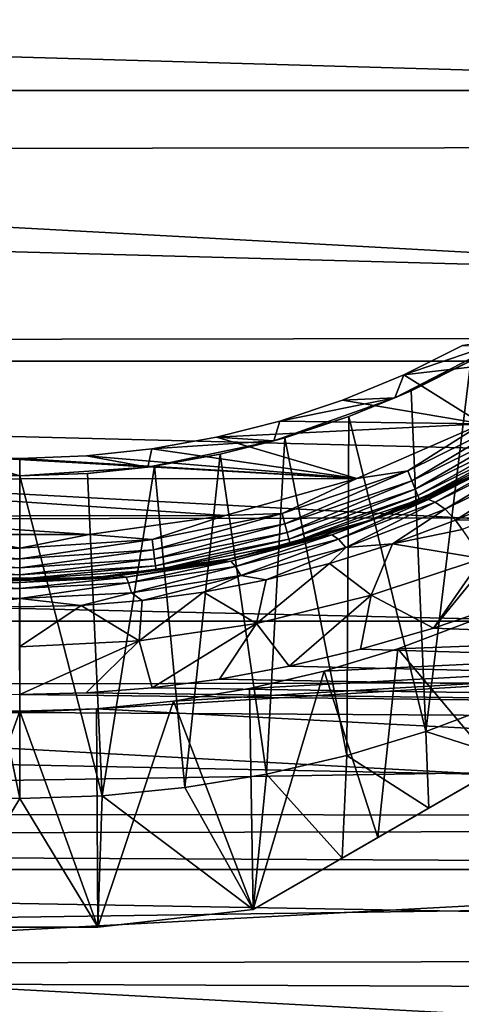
# Model space of a CAD drawing. Header units: metres. Extents: x -139 to 105, y -30 to 40.
# Tile 41 of 153: x -75 to -70, y -17 to -6. Entities that reach past the tile are written whole.
import ezdxf

# ---------------------------------------------------------------- set-up
doc = ezdxf.new("R2010")
doc.units = ezdxf.units.M
doc.layers.add('solid_150_SW0003', color=7, linetype='CONTINUOUS')

msp = doc.modelspace()

# ---------------------------------------------------------------- linework, layer by layer
at = {"layer": 'solid_150_SW0003'}
for points in [[(-45.993919, -6.381353, 3.637949), (-104.006081, -6.381353, 3.637949), (-104.524162, -3.221479, 3.637949)], [(-45.475842, -3.221479, 3.637949), (-45.993919, -6.381353, 3.637949), (-104.524162, -3.221479, 3.637949)], [(-117.000031, -4.786312, 95.481598), (-40, -7.004117, 94.796219), (-40, -4.725437, 95.496498)], [(-117.000031, -4.786312, 95.481598), (-117.000031, -7.092096, 94.763084), (-40, -7.004117, 94.796219)], [(-46.855904, -9.485468, 3.637949), (-103.144096, -9.485468, 3.637949), (-104.006081, -6.381353, 3.637949)], [(-45.993919, -6.381353, 3.637949), (-46.855904, -9.485468, 3.637949), (-104.006081, -6.381353, 3.637949)], [(-117.000031, -7.092096, 94.763084), (-40, -9.18329, 93.829788), (-40, -7.004117, 94.796219)], [(-117.000031, -7.092096, 94.763084), (-117.000031, -9.294461, 93.771881), (-40, -9.18329, 93.829788)], [(-117.000031, -9.294461, 93.771881), (-40, -11.231997, 92.610939), (-40, -9.18329, 93.829788)], [(-70.697289, -9.90589, 46.137951), (-69.388573, -9.227777, 46.137951), (-70.594597, -9.640725, 46.337948)], [(-69.825363, -9.479552, 38.637951), (-69.388573, -9.227777, 46.137951), (-70.697289, -9.90589, 46.137951)], [(-69.388573, -9.227777, 46.137951), (-69.921188, -9.304005, 46.337948), (-70.594597, -9.640725, 46.337948)], [(-117.000031, -9.294461, 93.771881), (-117.000031, -11.361292, 92.522438), (-40, -11.231997, 92.610939)], [(-70.594597, -9.640725, 46.337948), (-69.921188, -9.304005, 46.337948), (-68.351036, -9.382521, 46.337948)], [(-48.044449, -12.46792, 3.637949), (-101.955551, -12.46792, 3.637949), (-103.144096, -9.485468, 3.637949)], [(-46.855904, -9.485468, 3.637949), (-48.044449, -12.46792, 3.637949), (-103.144096, -9.485468, 3.637949)], [(-70.511475, -9.822626, 38.637951), (-69.825363, -9.479552, 38.637951), (-70.697289, -9.90589, 46.137951)], [(-70.594597, -9.640725, 46.337948), (-68.351036, -9.382521, 46.337948), (-69.69516, -10.203198, 46.337948)], [(-70.339935, -13.729868, 38.637951), (-69.825363, -9.479552, 38.637951), (-70.511475, -9.822626, 38.637951)], [(-70.339935, -13.729868, 38.637951), (-69.448906, -13.394825, 38.637951), (-69.825363, -9.479552, 38.637951)], [(-71.296242, -9.93098, 46.337948), (-70.594597, -9.640725, 46.337948), (-69.69516, -10.203198, 46.337948)], [(-70.697289, -9.90589, 46.137951), (-70.594597, -9.640725, 46.337948), (-71.296242, -9.93098, 46.337948)], [(-71.226357, -10.118357, 38.637951), (-70.511475, -9.822626, 38.637951), (-70.697289, -9.90589, 46.137951)], [(-70.339935, -13.729868, 38.637951), (-70.511475, -9.822626, 38.637951), (-71.226357, -10.118357, 38.637951)], [(-72.086105, -10.399481, 46.137951), (-70.697289, -9.90589, 46.137951), (-72.015991, -10.171006, 46.337948)], [(-71.226357, -10.118357, 38.637951), (-70.697289, -9.90589, 46.137951), (-72.086105, -10.399481, 46.137951)], [(-70.697289, -9.90589, 46.137951), (-71.296242, -9.93098, 46.337948), (-72.015991, -10.171006, 46.337948)], [(-72.015991, -10.171006, 46.337948), (-71.296242, -9.93098, 46.337948), (-69.69516, -10.203198, 46.337948)], [(-71.959686, -10.362911, 38.637951), (-71.226357, -10.118357, 38.637951), (-72.086105, -10.399481, 46.137951)], [(-71.249641, -14.006325, 38.637951), (-71.226357, -10.118357, 38.637951), (-71.959686, -10.362911, 38.637951)], [(-71.249641, -14.006325, 38.637951), (-70.339935, -13.729868, 38.637951), (-71.226357, -10.118357, 38.637951)], [(-69.185547, -10.070926, 46.354851), (-70.549812, -10.743706, 46.354851), (-69.69516, -10.203198, 46.337948)], [(-70.503601, -10.85527, 46.404739), (-70.549812, -10.743706, 46.354851), (-69.185547, -10.070926, 46.354851)], [(-70.503601, -10.85527, 46.404739), (-69.185547, -10.070926, 46.354851), (-69.125168, -10.175504, 46.404739)], [(-72.744095, -10.357108, 46.337948), (-72.015991, -10.171006, 46.337948), (-69.69516, -10.203198, 46.337948)], [(-72.086105, -10.399481, 46.137951), (-72.015991, -10.171006, 46.337948), (-72.744095, -10.357108, 46.337948)], [(-72.744095, -10.357108, 46.337948), (-69.69516, -10.203198, 46.337948), (-71.133331, -10.829751, 46.337948)], [(-62.678173, -10.206499, 26.637949), (-72.321823, -15.774263, 26.637949), (-70.892303, -14.948927, 26.042257)], [(-62.678173, -10.206499, 35.637951), (-72.321823, -15.774263, 26.637949), (-62.678173, -10.206499, 26.637949)], [(-62.678173, -10.206499, 35.637951), (-72.321823, -15.774263, 35.637951), (-72.321823, -15.774263, 26.637949)], [(-63.699455, -10.796134, 36.379147), (-72.321823, -15.774263, 35.637951), (-62.678173, -10.206499, 35.637951)], [(-70.549812, -10.743706, 46.354851), (-71.133331, -10.829751, 46.337948), (-69.69516, -10.203198, 46.337948)], [(-62.678173, -10.206499, 26.637949), (-70.892303, -14.948927, 26.042257), (-64.107697, -11.031836, 26.042257)], [(-70.503601, -10.85527, 46.404739), (-69.125168, -10.175504, 46.404739), (-70.463913, -10.951084, 46.484211)], [(-69.125168, -10.175504, 46.404739), (-69.073318, -10.265318, 46.484211), (-70.463913, -10.951084, 46.484211)], [(-70.463913, -10.951084, 46.484211), (-69.073318, -10.265318, 46.484211), (-70.433456, -11.024606, 46.587837)], [(-69.073318, -10.265318, 46.484211), (-69.033524, -10.334235, 46.587837), (-70.433456, -11.024606, 46.587837)], [(-73.483192, -10.490285, 46.337948), (-72.744095, -10.357108, 46.337948), (-71.133331, -10.829751, 46.337948)], [(-72.086105, -10.399481, 46.137951), (-72.744095, -10.357108, 46.337948), (-73.483192, -10.490285, 46.337948)], [(-72.70153, -10.552526, 38.637951), (-71.959686, -10.362911, 38.637951), (-72.086105, -10.399481, 46.137951)], [(-72.169022, -14.220788, 38.637951), (-71.959686, -10.362911, 38.637951), (-72.70153, -10.552526, 38.637951)], [(-72.169022, -14.220788, 38.637951), (-71.249641, -14.006325, 38.637951), (-71.959686, -10.362911, 38.637951)], [(-70.433456, -11.024606, 46.587837), (-69.033524, -10.334235, 46.587837), (-70.414322, -11.070814, 46.708538)], [(-69.033524, -10.334235, 46.587837), (-69.008522, -10.37755, 46.708538), (-70.414322, -11.070814, 46.708538)], [(-70.414322, -11.070814, 46.708538), (-69.008522, -10.37755, 46.708538), (-69.479218, -10.654623, 46.837948)], [(-68.948853, -10.388021, 58.043758), (-70.331352, -11.068958, 58.530548), (-69.12056, -10.460983, 57.841576)], [(-70.3116, -11.071372, 58.591526), (-70.331352, -11.068958, 58.530548), (-68.948853, -10.388021, 58.043758)], [(-70.233971, -11.100592, 58.804363), (-70.3116, -11.071372, 58.591526), (-68.948853, -10.388021, 58.043758)], [(-68.830894, -10.409518, 58.310287), (-70.233971, -11.100592, 58.804363), (-68.948853, -10.388021, 58.043758)], [(-74.235161, -10.571249, 46.337948), (-73.483192, -10.490285, 46.337948), (-71.133331, -10.829751, 46.337948)], [(-73.529305, -10.699395, 46.137951), (-73.483192, -10.490285, 46.337948), (-74.235161, -10.571249, 46.337948)], [(-73.529305, -10.699395, 46.137951), (-72.086105, -10.399481, 46.137951), (-73.483192, -10.490285, 46.337948)], [(-72.70153, -10.552526, 38.637951), (-72.086105, -10.399481, 46.137951), (-73.529305, -10.699395, 46.137951)], [(-69.12056, -10.460983, 57.841576), (-70.386345, -11.077642, 58.339916), (-69.479218, -10.654623, 46.837948)], [(-70.331352, -11.068958, 58.530548), (-70.386345, -11.077642, 58.339916), (-69.12056, -10.460983, 57.841576)], [(-70.121742, -11.182807, 59.057972), (-70.233971, -11.100592, 58.804363), (-68.830894, -10.409518, 58.310287)], [(-68.693283, -10.479375, 58.555252), (-70.121742, -11.182807, 59.057972), (-68.830894, -10.409518, 58.310287)], [(-70.121742, -11.182807, 59.057972), (-68.693283, -10.479375, 58.555252), (-70.001617, -11.30827, 59.278828)], [(-68.693283, -10.479375, 58.555252), (-69.715271, -11.184272, 59.18745), (-70.001617, -11.30827, 59.278828)], [(-75.764839, -10.571249, 46.337948), (-71.133331, -10.829751, 46.337948), (-78.841667, -10.838626, 46.337948)], [(-75, -10.8, 46.137951), (-75.764839, -10.571249, 46.337948), (-76.470695, -10.699395, 46.137951)], [(-75.764839, -10.571249, 46.337948), (-75, -10.6, 46.337948), (-71.133331, -10.829751, 46.337948)], [(-75, -10.8, 46.137951), (-75, -10.6, 46.337948), (-75.764839, -10.571249, 46.337948)], [(-74.235161, -10.571249, 46.337948), (-71.133331, -10.829751, 46.337948), (-75, -10.6, 46.337948)], [(-73.529305, -10.699395, 46.137951), (-74.235161, -10.571249, 46.337948), (-75, -10.6, 46.337948)], [(-73.529305, -10.699395, 46.137951), (-75, -10.6, 46.337948), (-75, -10.8, 46.137951)], [(-73.454575, -10.688215, 38.637951), (-72.70153, -10.552526, 38.637951), (-73.529305, -10.699395, 46.137951)], [(-73.106377, -14.375001, 38.637951), (-72.70153, -10.552526, 38.637951), (-73.454575, -10.688215, 38.637951)], [(-73.106377, -14.375001, 38.637951), (-72.169022, -14.220788, 38.637951), (-72.70153, -10.552526, 38.637951)], [(-76.470695, -10.699395, 46.137951), (-75.779266, -10.770706, 38.637951), (-75, -10.8, 38.637951)], [(-75, -10.8, 46.137951), (-76.470695, -10.699395, 46.137951), (-75, -10.8, 38.637951)], [(-74.220734, -10.770706, 38.637951), (-73.529305, -10.699395, 46.137951), (-75, -10.8, 46.137951)], [(-74.220734, -10.770706, 38.637951), (-73.454575, -10.688215, 38.637951), (-73.529305, -10.699395, 46.137951)], [(-74.054047, -14.468524, 38.637951), (-73.454575, -10.688215, 38.637951), (-74.220734, -10.770706, 38.637951)], [(-74.054047, -14.468524, 38.637951), (-73.106377, -14.375001, 38.637951), (-73.454575, -10.688215, 38.637951)], [(-70.414322, -11.070814, 46.708538), (-69.479218, -10.654623, 46.837948), (-70.981445, -11.307131, 46.837948)], [(-70.975174, -11.3049, 58.531845), (-70.981445, -11.307131, 46.837948), (-69.479218, -10.654623, 46.837948)], [(-70.386345, -11.077642, 58.339916), (-70.975174, -11.3049, 58.531845), (-69.479218, -10.654623, 46.837948)], [(-71.133331, -10.829751, 46.337948), (-72.643898, -11.255983, 46.337948), (-78.841667, -10.838626, 46.337948)], [(-72.643898, -11.255983, 46.337948), (-77.329987, -11.261421, 46.337948), (-78.841667, -10.838626, 46.337948)], [(-75.945953, -14.468524, 38.637951), (-75, -14.5, 38.637951), (-75.779266, -10.770706, 38.637951)], [(-75, -14.5, 38.637951), (-75, -10.8, 38.637951), (-75.779266, -10.770706, 38.637951)], [(-74.220734, -10.770706, 38.637951), (-75, -10.8, 46.137951), (-75, -10.8, 38.637951)], [(-74.054047, -14.468524, 38.637951), (-74.220734, -10.770706, 38.637951), (-75, -10.8, 38.637951)], [(-75, -14.5, 38.637951), (-74.054047, -14.468524, 38.637951), (-75, -10.8, 38.637951)], [(-71.990219, -11.232658, 46.354851), (-72.643898, -11.255983, 46.337948), (-71.133331, -10.829751, 46.337948)], [(-71.300545, -15.184628, 36.379147), (-72.321823, -15.774263, 35.637951), (-63.699455, -10.796134, 36.379147)], [(-70.549812, -10.743706, 46.354851), (-71.990219, -11.232658, 46.354851), (-71.133331, -10.829751, 46.337948)], [(-71.958961, -11.349299, 46.404739), (-71.990219, -11.232658, 46.354851), (-70.549812, -10.743706, 46.354851)], [(-71.958961, -11.349299, 46.404739), (-70.549812, -10.743706, 46.354851), (-70.503601, -10.85527, 46.404739)], [(-71.300545, -15.184628, 36.379147), (-63.699455, -10.796134, 36.379147), (-64.692802, -11.369643, 36.945683)], [(-71.958961, -11.349299, 46.404739), (-70.503601, -10.85527, 46.404739), (-71.932121, -11.449474, 46.484211)], [(-70.503601, -10.85527, 46.404739), (-70.463913, -10.951084, 46.484211), (-71.932121, -11.449474, 46.484211)], [(-71.932121, -11.449474, 46.484211), (-70.463913, -10.951084, 46.484211), (-71.91153, -11.526342, 46.587837)], [(-70.463913, -10.951084, 46.484211), (-70.433456, -11.024606, 46.587837), (-71.91153, -11.526342, 46.587837)], [(-71.91153, -11.526342, 46.587837), (-70.433456, -11.024606, 46.587837), (-71.898582, -11.574654, 46.708538)], [(-70.433456, -11.024606, 46.587837), (-70.414322, -11.070814, 46.708538), (-71.898582, -11.574654, 46.708538)], [(-64.107697, -11.031836, 26.042257), (-70.892303, -14.948927, 26.042257), (-69.512428, -14.152256, 25.652004)], [(-71.898582, -11.574654, 46.708538), (-70.414322, -11.070814, 46.708538), (-70.981445, -11.307131, 46.837948)], [(-71.41848, -11.477309, 58.930611), (-70.386345, -11.077642, 58.339916), (-70.331352, -11.068958, 58.530548)], [(-71.41848, -11.477309, 58.930611), (-70.331352, -11.068958, 58.530548), (-70.3116, -11.071372, 58.591526)], [(-71.3433, -11.527502, 59.182579), (-71.41848, -11.477309, 58.930611), (-70.3116, -11.071372, 58.591526)], [(-71.41848, -11.477309, 58.930611), (-70.975174, -11.3049, 58.531845), (-70.386345, -11.077642, 58.339916)], [(-71.3433, -11.527502, 59.182579), (-70.3116, -11.071372, 58.591526), (-70.233971, -11.100592, 58.804363)], [(-71.3433, -11.527502, 59.182579), (-70.233971, -11.100592, 58.804363), (-71.258476, -11.621612, 59.4184)], [(-71.258476, -11.621612, 59.4184), (-70.233971, -11.100592, 58.804363), (-70.121742, -11.182807, 59.057972)], [(-117.000031, -11.361292, 92.522438), (-40, -13.121131, 91.15699), (-40, -11.231997, 92.610939)], [(-72.643898, -11.255983, 46.337948), (-74.20314, -11.471863, 46.337948), (-77.329987, -11.261421, 46.337948)], [(-74.20314, -11.471863, 46.337948), (-75.770348, -11.473683, 46.337948), (-77.329987, -11.261421, 46.337948)], [(-73.482124, -11.529417, 46.354851), (-74.20314, -11.471863, 46.337948), (-72.643898, -11.255983, 46.337948)], [(-71.990219, -11.232658, 46.354851), (-73.482124, -11.529417, 46.354851), (-72.643898, -11.255983, 46.337948)], [(-73.466362, -11.649139, 46.404739), (-73.482124, -11.529417, 46.354851), (-71.990219, -11.232658, 46.354851)], [(-73.466362, -11.649139, 46.404739), (-71.990219, -11.232658, 46.354851), (-71.958961, -11.349299, 46.404739)], [(-70.722939, -11.57819, 59.478123), (-71.258476, -11.621612, 59.4184), (-70.121742, -11.182807, 59.057972)], [(-70.722939, -11.57819, 59.478123), (-70.121742, -11.182807, 59.057972), (-70.001617, -11.30827, 59.278828)], [(-69.633316, -11.301448, 59.341789), (-70.001617, -11.30827, 59.278828), (-69.715271, -11.184272, 59.18745)], [(-117.000031, -11.361292, 92.522438), (-117.000031, -13.262449, 91.032974), (-40, -13.121131, 91.15699)], [(-73.466362, -11.649139, 46.404739), (-71.958961, -11.349299, 46.404739), (-73.452827, -11.751961, 46.484211)], [(-71.958961, -11.349299, 46.404739), (-71.932121, -11.449474, 46.484211), (-73.452827, -11.751961, 46.484211)], [(-71.898582, -11.574654, 46.708538), (-70.981445, -11.307131, 46.837948), (-72.558525, -11.749009, 46.837948)], [(-71.564384, -11.497676, 58.697781), (-72.558525, -11.749009, 46.837948), (-70.981445, -11.307131, 46.837948)], [(-70.975174, -11.3049, 58.531845), (-71.564384, -11.497676, 58.697781), (-70.981445, -11.307131, 46.837948)], [(-71.41848, -11.477309, 58.930611), (-71.564384, -11.497676, 58.697781), (-70.975174, -11.3049, 58.531845)], [(-71.300545, -15.184628, 36.379147), (-64.692802, -11.369643, 36.945683), (-70.307198, -14.611118, 36.945683)], [(-70.722939, -11.57819, 59.478123), (-70.001617, -11.30827, 59.278828), (-69.926041, -11.413126, 59.41824)], [(-70.307198, -14.611118, 36.945683), (-64.692802, -11.369643, 36.945683), (-65.658287, -11.927066, 37.336987)], [(-69.633316, -11.301448, 59.341789), (-69.926041, -11.413126, 59.41824), (-70.001617, -11.30827, 59.278828)], [(-75, -11.628903, 46.354851), (-76.517876, -11.529417, 46.354851), (-75.770348, -11.473683, 46.337948)], [(-75, -11.628903, 46.354851), (-75.770348, -11.473683, 46.337948), (-74.20314, -11.471863, 46.337948)], [(-73.482124, -11.529417, 46.354851), (-75, -11.628903, 46.354851), (-74.20314, -11.471863, 46.337948)], [(-73.452827, -11.751961, 46.484211), (-71.932121, -11.449474, 46.484211), (-73.442436, -11.830859, 46.587837)], [(-71.932121, -11.449474, 46.484211), (-71.91153, -11.526342, 46.587837), (-73.442436, -11.830859, 46.587837)], [(-71.564384, -11.497676, 58.697781), (-72.735657, -11.784428, 58.951679), (-72.558525, -11.749009, 46.837948)], [(-72.578285, -11.776647, 59.19017), (-72.735657, -11.784428, 58.951679), (-71.564384, -11.497676, 58.697781)], [(-71.41848, -11.477309, 58.930611), (-72.578285, -11.776647, 59.19017), (-71.564384, -11.497676, 58.697781)], [(-72.524857, -11.837299, 59.44537), (-72.578285, -11.776647, 59.19017), (-71.41848, -11.477309, 58.930611)], [(-71.3433, -11.527502, 59.182579), (-72.524857, -11.837299, 59.44537), (-71.41848, -11.477309, 58.930611)], [(-70.722939, -11.57819, 59.478123), (-69.926041, -11.413126, 59.41824), (-69.701111, -11.748094, 59.803135)], [(-76.533638, -11.649139, 46.404739), (-76.517876, -11.529417, 46.354851), (-75, -11.628903, 46.354851)], [(-76.533638, -11.649139, 46.404739), (-75, -11.628903, 46.354851), (-75, -11.74966, 46.404739)], [(-75, -11.74966, 46.404739), (-75, -11.628903, 46.354851), (-73.482124, -11.529417, 46.354851)], [(-75, -11.74966, 46.404739), (-73.482124, -11.529417, 46.354851), (-73.466362, -11.649139, 46.404739)], [(-73.442436, -11.830859, 46.587837), (-71.91153, -11.526342, 46.587837), (-73.435913, -11.880447, 46.708538)], [(-71.91153, -11.526342, 46.587837), (-71.898582, -11.574654, 46.708538), (-73.435913, -11.880447, 46.708538)], [(-73.435913, -11.880447, 46.708538), (-71.898582, -11.574654, 46.708538), (-72.558525, -11.749009, 46.837948)], [(-71.3433, -11.527502, 59.182579), (-72.465088, -11.94239, 59.684212), (-72.524857, -11.837299, 59.44537)], [(-71.3433, -11.527502, 59.182579), (-71.258476, -11.621612, 59.4184), (-72.465088, -11.94239, 59.684212)], [(-72.172256, -11.992066, 59.800957), (-72.465088, -11.94239, 59.684212), (-71.258476, -11.621612, 59.4184)], [(-71.447708, -11.80646, 59.653706), (-72.172256, -11.992066, 59.800957), (-71.258476, -11.621612, 59.4184)], [(-70.722939, -11.57819, 59.478123), (-71.447708, -11.80646, 59.653706), (-71.258476, -11.621612, 59.4184)], [(-70.970245, -12.169621, 60.119835), (-71.447708, -11.80646, 59.653706), (-70.722939, -11.57819, 59.478123)], [(-70.970245, -12.169621, 60.119835), (-70.722939, -11.57819, 59.478123), (-69.701111, -11.748094, 59.803135)], [(-76.533638, -11.649139, 46.404739), (-75, -11.74966, 46.404739), (-76.547173, -11.751961, 46.484211)], [(-73.466362, -11.649139, 46.404739), (-73.452827, -11.751961, 46.484211), (-75, -11.853368, 46.484211)], [(-75, -11.74966, 46.404739), (-73.466362, -11.649139, 46.404739), (-75, -11.853368, 46.484211)], [(-76.557564, -11.830859, 46.587837), (-75, -11.932947, 46.587837), (-76.564087, -11.880447, 46.708538)], [(-76.547173, -11.751961, 46.484211), (-75, -11.853368, 46.484211), (-76.557564, -11.830859, 46.587837)], [(-75, -11.853368, 46.484211), (-75, -11.932947, 46.587837), (-76.557564, -11.830859, 46.587837)], [(-75, -11.74966, 46.404739), (-75, -11.853368, 46.484211), (-76.547173, -11.751961, 46.484211)], [(-73.452827, -11.751961, 46.484211), (-73.442436, -11.830859, 46.587837), (-75, -11.932947, 46.587837)], [(-75, -11.853368, 46.484211), (-73.452827, -11.751961, 46.484211), (-75, -11.932947, 46.587837)], [(-73.442436, -11.830859, 46.587837), (-73.435913, -11.880447, 46.708538), (-75, -11.982963, 46.708538)], [(-75, -11.932947, 46.587837), (-73.442436, -11.830859, 46.587837), (-75, -11.982963, 46.708538)], [(-73.435913, -11.880447, 46.708538), (-72.558525, -11.749009, 46.837948), (-74.181091, -11.972025, 46.837948)], [(-73.873947, -11.94705, 59.100101), (-74.181091, -11.972025, 46.837948), (-72.558525, -11.749009, 46.837948)], [(-72.735657, -11.784428, 58.951679), (-73.873947, -11.94705, 59.100101), (-72.558525, -11.749009, 46.837948)], [(-73.778046, -11.960744, 59.353504), (-73.873947, -11.94705, 59.100101), (-72.735657, -11.784428, 58.951679)], [(-72.578285, -11.776647, 59.19017), (-73.778046, -11.960744, 59.353504), (-72.735657, -11.784428, 58.951679)], [(-73.750252, -12.028337, 59.611023), (-73.778046, -11.960744, 59.353504), (-72.578285, -11.776647, 59.19017)], [(-72.524857, -11.837299, 59.44537), (-73.750252, -12.028337, 59.611023), (-72.578285, -11.776647, 59.19017)], [(-72.524857, -11.837299, 59.44537), (-73.719322, -12.140652, 59.852036), (-73.750252, -12.028337, 59.611023)], [(-72.524857, -11.837299, 59.44537), (-72.465088, -11.94239, 59.684212), (-73.719322, -12.140652, 59.852036)], [(-72.282204, -12.491598, 60.375393), (-72.172256, -11.992066, 59.800957), (-71.447708, -11.80646, 59.653706)], [(-70.970245, -12.169621, 60.119835), (-72.282204, -12.491598, 60.375393), (-71.447708, -11.80646, 59.653706)], [(-70.970245, -12.169621, 60.119835), (-69.701111, -11.748094, 59.803135), (-70.252098, -12.545712, 60.486988)], [(-69.658592, -11.81513, 59.871025), (-70.252098, -12.545712, 60.486988), (-69.701111, -11.748094, 59.803135)], [(-69.658592, -11.81513, 59.871025), (-69.396286, -12.254678, 60.256989), (-70.252098, -12.545712, 60.486988)], [(-76.564087, -11.880447, 46.708538), (-75, -11.982963, 46.708538), (-75.818909, -11.972025, 46.837948)], [(-75, -11.932947, 46.587837), (-75, -11.982963, 46.708538), (-76.564087, -11.880447, 46.708538)], [(-76.248817, -12.028452, 59.611134), (-76.221123, -11.960845, 59.353603), (-74.999512, -12.022979, 59.409252)], [(-74.999512, -12.022979, 59.409252), (-76.221123, -11.960845, 59.353603), (-75.000084, -12, 59.147568)], [(-73.873947, -11.94705, 59.100101), (-75.000084, -12, 59.147568), (-74.181091, -11.972025, 46.837948)], [(-74.999512, -12.022979, 59.409252), (-75.000084, -12, 59.147568), (-73.873947, -11.94705, 59.100101)], [(-75, -11.982963, 46.708538), (-73.435913, -11.880447, 46.708538), (-74.181091, -11.972025, 46.837948)], [(-73.778046, -11.960744, 59.353504), (-74.999512, -12.022979, 59.409252), (-73.873947, -11.94705, 59.100101)], [(-74.999481, -12.093013, 59.667622), (-74.999512, -12.022979, 59.409252), (-73.778046, -11.960744, 59.353504)], [(-73.750252, -12.028337, 59.611023), (-74.999481, -12.093013, 59.667622), (-73.778046, -11.960744, 59.353504)], [(-49.134159, -11.965358, 23.637949), (-73.236969, -13.383622, 23.637949), (-74.119286, -13.470695, 23.637949)], [(-49.134159, -11.965358, 23.637949), (-74.119286, -13.470695, 23.637949), (-50.581829, -14.696926, 23.637949)], [(-73.596779, -12.230009, 59.99366), (-73.719322, -12.140652, 59.852036), (-72.465088, -11.94239, 59.684212)], [(-72.891495, -12.133682, 59.915615), (-73.596779, -12.230009, 59.99366), (-72.465088, -11.94239, 59.684212)], [(-49.134159, -11.965358, 23.637949), (-72.364265, -13.240045, 23.637949), (-73.236969, -13.383622, 23.637949)], [(-72.172256, -11.992066, 59.800957), (-72.891495, -12.133682, 59.915615), (-72.465088, -11.94239, 59.684212)], [(-49.134159, -11.965358, 23.637949), (-71.508286, -13.040371, 23.637949), (-72.364265, -13.240045, 23.637949)], [(-49.134159, -11.965358, 23.637949), (-70.661324, -12.782981, 23.637949), (-71.508286, -13.040371, 23.637949)], [(-49.134159, -11.965358, 23.637949), (-69.831734, -12.471044, 23.637949), (-70.661324, -12.782981, 23.637949)], [(-70.307198, -14.611118, 36.945683), (-65.658287, -11.927066, 37.336987), (-69.341713, -14.053695, 37.33699)], [(-74.999481, -12.093013, 59.667622), (-76.279655, -12.140781, 59.852158), (-76.248817, -12.028452, 59.611134)], [(-74.999481, -12.093013, 59.667622), (-76.248817, -12.028452, 59.611134), (-74.999512, -12.022979, 59.409252)], [(-75, -11.982963, 46.708538), (-74.181091, -11.972025, 46.837948), (-75.818909, -11.972025, 46.837948)], [(-75.000084, -12, 59.147568), (-75.818909, -11.972025, 46.837948), (-74.181091, -11.972025, 46.837948)], [(-73.750252, -12.028337, 59.611023), (-74.999458, -12.207861, 59.909431), (-74.999481, -12.093013, 59.667622)], [(-73.750252, -12.028337, 59.611023), (-73.719322, -12.140652, 59.852036), (-74.999458, -12.207861, 59.909431)], [(-72.282204, -12.491598, 60.375393), (-72.891495, -12.133682, 59.915615), (-72.172256, -11.992066, 59.800957)], [(-74.999481, -12.093013, 59.667622), (-74.999458, -12.207861, 59.909431), (-76.279655, -12.140781, 59.852158)], [(-75.703964, -12.285392, 60.037949), (-76.279655, -12.140781, 59.852158), (-74.999458, -12.207861, 59.909431)], [(-74.29631, -12.285446, 60.038013), (-74.999458, -12.207861, 59.909431), (-73.719322, -12.140652, 59.852036)], [(-73.596779, -12.230009, 59.99366), (-74.29631, -12.285446, 60.038013), (-73.719322, -12.140652, 59.852036)], [(-73.629951, -12.692979, 60.540108), (-73.596779, -12.230009, 59.99366), (-72.891495, -12.133682, 59.915615)], [(-72.282204, -12.491598, 60.375393), (-73.629951, -12.692979, 60.540108), (-72.891495, -12.133682, 59.915615)], [(-70.970245, -12.169621, 60.119835), (-71.908447, -12.981928, 60.848652), (-72.282204, -12.491598, 60.375393)], [(-70.970245, -12.169621, 60.119835), (-71.089485, -12.787572, 60.684933), (-71.908447, -12.981928, 60.848652)], [(-70.970245, -12.169621, 60.119835), (-70.252098, -12.545712, 60.486988), (-71.089485, -12.787572, 60.684933)], [(-75.000954, -12.303581, 60.05233), (-75.703964, -12.285392, 60.037949), (-74.999458, -12.207861, 59.909431)], [(-74.29631, -12.285446, 60.038013), (-75.000954, -12.303581, 60.05233), (-74.999458, -12.207861, 59.909431)], [(-75.000336, -12.760433, 60.595482), (-75.000954, -12.303581, 60.05233), (-74.29631, -12.285446, 60.038013)], [(-73.629951, -12.692979, 60.540108), (-75.000336, -12.760433, 60.595482), (-74.29631, -12.285446, 60.038013)], [(-73.629951, -12.692979, 60.540108), (-74.29631, -12.285446, 60.038013), (-73.596779, -12.230009, 59.99366)], [(-70.252098, -12.545712, 60.486988), (-69.396286, -12.254678, 60.256989), (-40, -13.724977, 61.515438)], [(-49.55196, -15.312876, 3.637949), (-100.448036, -15.312876, 3.637949), (-101.955551, -12.46792, 3.637949)], [(-48.044449, -12.46792, 3.637949), (-49.55196, -15.312876, 3.637949), (-101.955551, -12.46792, 3.637949)], [(-72.282204, -12.491598, 60.375393), (-73.479233, -13.231025, 61.064774), (-73.629951, -12.692979, 60.540108)], [(-72.282204, -12.491598, 60.375393), (-72.707001, -13.129777, 60.976059), (-73.479233, -13.231025, 61.064774)], [(-72.282204, -12.491598, 60.375393), (-71.908447, -12.981928, 60.848652), (-72.707001, -13.129777, 60.976059)], [(-70.661324, -12.782981, 23.637949), (-69.831734, -12.471044, 23.637949), (-69.512428, -14.152256, 25.652004)], [(-71.089485, -12.787572, 60.684933), (-70.252098, -12.545712, 60.486988), (-40, -13.724977, 61.515438)], [(-73.629951, -12.692979, 60.540108), (-75.000008, -13.307758, 61.132816), (-75.000336, -12.760433, 60.595482)], [(-73.629951, -12.692979, 60.540108), (-74.238304, -13.28914, 61.116245), (-75.000008, -13.307758, 61.132816)], [(-73.629951, -12.692979, 60.540108), (-73.479233, -13.231025, 61.064774), (-74.238304, -13.28914, 61.116245)], [(-71.908447, -12.981928, 60.848652), (-71.089485, -12.787572, 60.684933), (-40, -13.724977, 61.515438)], [(-71.508286, -13.040371, 23.637949), (-70.661324, -12.782981, 23.637949), (-70.892303, -14.948927, 26.042257)], [(-70.661324, -12.782981, 23.637949), (-69.512428, -14.152256, 25.652004), (-70.892303, -14.948927, 26.042257)], [(-72.707001, -13.129777, 60.976059), (-71.908447, -12.981928, 60.848652), (-40, -13.724977, 61.515438)], [(-72.364265, -13.240045, 23.637949), (-71.508286, -13.040371, 23.637949), (-72.321823, -15.774263, 26.637949)], [(-71.508286, -13.040371, 23.637949), (-70.892303, -14.948927, 26.042257), (-72.321823, -15.774263, 26.637949)], [(-117.000031, -13.262449, 91.032974), (-40, -14.823853, 89.488602), (-40, -13.121131, 91.15699)], [(-73.479233, -13.231025, 61.064774), (-72.707001, -13.129777, 60.976059), (-40, -13.724977, 61.515438)], [(-117.000031, -13.262449, 61.092556), (-75.000008, -13.307758, 61.132816), (-40, -13.724977, 61.515438)], [(-117.000031, -14.970211, 62.800316), (-117.000031, -13.262449, 61.092556), (-40, -13.724977, 61.515438)], [(-117.000031, -13.262449, 91.032974), (-117.000031, -14.970211, 89.325218), (-40, -14.823853, 89.488602)], [(-75.000008, -13.307758, 61.132816), (-74.238304, -13.28914, 61.116245), (-40, -13.724977, 61.515438)], [(-74.238304, -13.28914, 61.116245), (-73.479233, -13.231025, 61.064774), (-40, -13.724977, 61.515438)], [(-73.236969, -13.383622, 23.637949), (-72.364265, -13.240045, 23.637949), (-72.321823, -15.774263, 26.637949)], [(-74.119286, -13.470695, 23.637949), (-73.236969, -13.383622, 23.637949), (-74.103523, -15.974866, 26.637949)], [(-73.236969, -13.383622, 23.637949), (-72.321823, -15.774263, 26.637949), (-74.103523, -15.974866, 26.637949)], [(-69.341713, -14.053695, 37.33699), (-69.448906, -13.394825, 38.637951), (-70.339935, -13.729868, 38.637951)], [(-99.43383, -14.670929, 23.637949), (-74.119286, -13.470695, 23.637949), (-75, -13.5, 23.637949)], [(-50.581829, -14.696926, 23.637949), (-74.119286, -13.470695, 23.637949), (-99.43383, -14.670929, 23.637949)], [(-99.43383, -14.670929, 23.637949), (-75, -13.5, 23.637949), (-75.880714, -13.470695, 23.637949)], [(-75.880714, -13.470695, 23.637949), (-75, -13.5, 23.637949), (-75.896477, -15.974866, 26.637949)], [(-75, -13.5, 23.637949), (-74.103523, -15.974866, 26.637949), (-75.896477, -15.974866, 26.637949)], [(-75, -13.5, 23.637949), (-74.119286, -13.470695, 23.637949), (-74.103523, -15.974866, 26.637949)], [(-117.000031, -14.970211, 62.800316), (-40, -13.724977, 61.515438), (-40, -15.358339, 63.251785)], [(-70.307198, -14.611118, 36.945683), (-70.339935, -13.729868, 38.637951), (-71.249641, -14.006325, 38.637951)], [(-70.307198, -14.611118, 36.945683), (-69.341713, -14.053695, 37.33699), (-70.339935, -13.729868, 38.637951)], [(-71.300545, -15.184628, 36.379147), (-71.249641, -14.006325, 38.637951), (-72.169022, -14.220788, 38.637951)], [(-71.300545, -15.184628, 36.379147), (-70.307198, -14.611118, 36.945683), (-71.249641, -14.006325, 38.637951)], [(-72.321823, -15.774263, 35.637951), (-72.169022, -14.220788, 38.637951), (-73.106377, -14.375001, 38.637951)], [(-71.300545, -15.184628, 36.379147), (-72.169022, -14.220788, 38.637951), (-72.321823, -15.774263, 35.637951)], [(-72.321823, -15.774263, 35.637951), (-73.106377, -14.375001, 38.637951), (-74.054047, -14.468524, 38.637951)], [(-75.896477, -15.974866, 35.637951), (-75, -14.5, 38.637951), (-75.945953, -14.468524, 38.637951)], [(-74.103523, -15.974866, 35.637951), (-75, -14.5, 38.637951), (-75.896477, -15.974866, 35.637951)], [(-74.103523, -15.974866, 35.637951), (-74.054047, -14.468524, 38.637951), (-75, -14.5, 38.637951)], [(-72.321823, -15.774263, 35.637951), (-74.054047, -14.468524, 38.637951), (-74.103523, -15.974866, 35.637951)], [(-50.581829, -14.696926, 23.637949), (-99.43383, -14.670929, 23.637949), (-97.703743, -17.226213, 23.637949)], [(-50.581829, -14.696926, 23.637949), (-97.703743, -17.226213, 23.637949), (-52.314423, -17.250267, 23.637949)], [(-117.000031, -14.970211, 89.325218), (-40, -16.315973, 87.629478), (-40, -14.823853, 89.488602)], [(-117.000031, -16.459673, 64.701477), (-117.000031, -14.970211, 62.800316), (-40, -15.358339, 63.251785)], [(-117.000031, -14.970211, 89.325218), (-117.000031, -16.459673, 87.424057), (-40, -16.315973, 87.629478)], [(-51.356461, -17.972895, 3.637949), (-98.643539, -17.972895, 3.637949), (-100.448036, -15.312876, 3.637949)], [(-49.55196, -15.312876, 3.637949), (-51.356461, -17.972895, 3.637949), (-100.448036, -15.312876, 3.637949)], [(-117.000031, -16.459673, 64.701477), (-40, -15.358339, 63.251785), (-40, -16.773506, 65.170143)], [(-74.103523, -15.974866, 35.637951), (-74.103523, -15.974866, 26.637949), (-72.321823, -15.774263, 26.637949)], [(-72.321823, -15.774263, 35.637951), (-74.103523, -15.974866, 35.637951), (-72.321823, -15.774263, 26.637949)], [(-75.896477, -15.974866, 35.637951), (-75.896477, -15.974866, 26.637949), (-74.103523, -15.974866, 26.637949)], [(-74.103523, -15.974866, 35.637951), (-75.896477, -15.974866, 35.637951), (-74.103523, -15.974866, 26.637949)], [(-117.000031, -16.459673, 87.424057), (-40, -17.576294, 85.606018), (-40, -16.315973, 87.629478)], [(-117.000031, -17.709116, 66.768303), (-117.000031, -16.459673, 64.701477), (-40, -16.773506, 65.170143)], [(-117.000031, -16.459673, 87.424057), (-117.000031, -17.709116, 85.357224), (-40, -17.576294, 85.606018)], [(-117.000031, -17.709116, 66.768303), (-40, -16.773506, 65.170143), (-40, -17.950373, 67.243248)]]:
    msp.add_3dface(points, dxfattribs=at)

doc.saveas('drawing.dxf')
